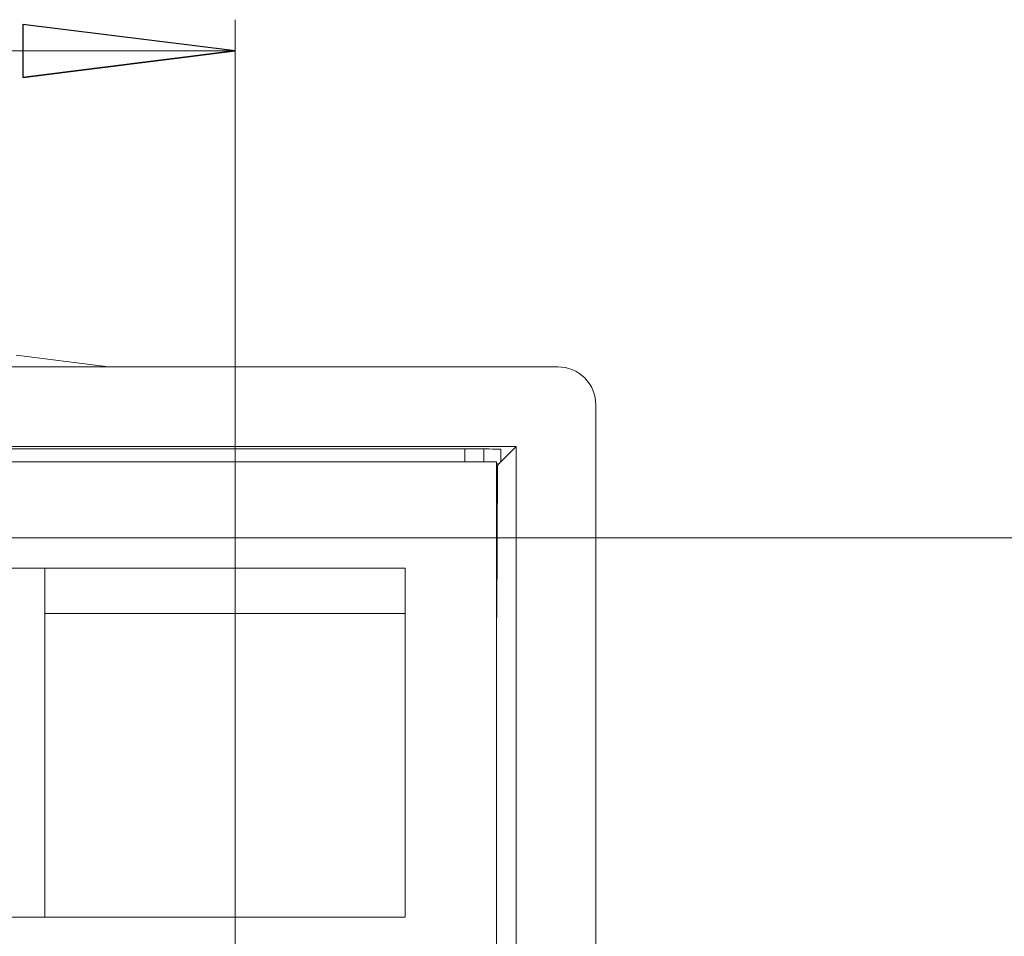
# Model space of a CAD drawing. Header units: millimetres. Extents: x -420 to 420, y -297 to 297.
# Tile 132 of 197: x 196 to 222, y 30 to 54. Entities that reach past the tile are written whole.
import ezdxf

# ---------------------------------------------------------------- set-up
doc = ezdxf.new("R2010")
doc.units = ezdxf.units.MM
doc.header["$MEASUREMENT"] = 0
doc.layers.add('layer 1', color=7, linetype='Continuous')

msp = doc.modelspace()

# ---------------------------------------------------------------- linework, layer by layer
at = {"layer": 'layer 1', "color": 7, "lineweight": 9}
for points in [[(201.2331, -150.8257), (201.2331, -150.8257), (201.2331, 53.7657), (201.2331, 53.7657)], [(140.4515, 52.9388), (140.4515, 52.9388), (201.2331, 52.9388), (201.2331, 52.9388)], [(195.4335, 44.8914), (195.4335, 44.8914), (197.8083, 44.5902), (197.8083, 44.5902)], [(136.4329, 44.5795), (136.4329, 44.5795), (209.7727, 44.5795), (209.7727, 44.5795)], [(210.7773, -154.342), (210.7773, -154.342), (210.7773, 43.5749), (210.7773, 43.5749)], [(144.2759, 42.4697), (144.2759, 42.4697), (208.6676, 42.4697), (208.6676, 42.4697)], [(207.7634, 42.4055), (207.7634, 42.4055), (194.9038, 42.4055), (194.9038, 42.4055)], [(207.3121, 42.0679), (207.3121, 42.0679), (207.3121, 42.4055), (207.3121, 42.4055)], [(207.7634, 42.4055), (207.7634, 42.4055), (207.7634, 42.4055), (207.7634, 42.4055)], [(207.8144, 42.4055), (207.8144, 42.4055), (207.8144, 42.0679), (207.8144, 42.0679)], [(208.1186, 42.4046), (208.1186, 42.4046), (208.1186, 42.4046), (208.1186, 42.4046)], [(208.2657, 42.0679), (208.2657, 42.0679), (208.6676, 42.4697), (208.6676, 42.4697)], [(208.2657, 42.0679), (208.2657, 42.0679), (208.2657, 42.4028), (208.2657, 42.4028)], [(208.2657, 42.4028), (208.2657, 42.4028), (208.2657, 42.4028), (208.2657, 42.4028)], [(208.6676, 14.4399), (208.6676, 14.4399), (208.6676, 42.4697), (208.6676, 42.4697)], [(208.1451, 42.0679), (208.1451, 42.0679), (145.3542, 42.0679), (145.3542, 42.0679)], [(208.1451, -152.8351), (208.1451, -152.8351), (208.1451, 42.0679), (208.1451, 42.0679)], [(208.1451, 42.0098), (208.1696, 42.0098), (208.1907, 42.01), (208.2082, 42.0102)], [(208.1451, 42.0098), (208.1696, 42.0098), (208.1907, 42.01), (208.2082, 42.0102)], [(208.1451, 42.0098), (208.1696, 42.0098), (208.1907, 42.01), (208.2082, 42.0102)], [(208.1451, 42.0098), (208.1696, 42.0098), (208.1907, 42.01), (208.2082, 42.0102)], [(208.1451, 42.0098), (208.1696, 42.0098), (208.1907, 42.01), (208.2082, 42.0102)], [(208.1451, 42.0098), (208.1696, 42.0098), (208.1907, 42.01), (208.2082, 42.0102)], [(208.1451, 42.0098), (208.1696, 42.0098), (208.1907, 42.01), (208.2082, 42.0102)], [(208.1451, 42.0098), (208.1696, 42.0098), (208.1907, 42.01), (208.2082, 42.0102)], [(208.1451, 42.0098), (208.1696, 42.0098), (208.1907, 42.01), (208.2082, 42.0102)], [(208.1451, 42.0098), (208.1696, 42.0098), (208.1907, 42.01), (208.2082, 42.0102)], [(208.1451, 42.0098), (208.1696, 42.0098), (208.1907, 42.01), (208.2082, 42.0102)], [(208.1451, 42.0098), (208.1696, 42.0098), (208.1907, 42.01), (208.2082, 42.0102)], [(208.1451, 42.0098), (208.1696, 42.0098), (208.1907, 42.01), (208.2082, 42.0102)], [(208.1451, 42.0098), (208.1696, 42.0098), (208.1907, 42.01), (208.2082, 42.0102)], [(208.1451, 42.0098), (208.1696, 42.0098), (208.1907, 42.01), (208.2082, 42.0102)], [(208.1451, 42.0096), (208.1696, 42.0098), (208.1907, 42.01), (208.2082, 42.0102)], [(208.1451, 42.0096), (208.1696, 42.0098), (208.1907, 42.01), (208.2082, 42.0102)], [(208.1451, 42.0096), (208.1696, 42.0098), (208.1907, 42.01), (208.2082, 42.0102)], [(208.1451, 42.0096), (208.1696, 42.0098), (208.1907, 42.01), (208.2082, 42.0102)], [(208.1451, 42.0096), (208.1696, 42.0098), (208.1907, 42.01), (208.2082, 42.0102)], [(208.1451, 42.0096), (208.1696, 42.0098), (208.1907, 42.01), (208.2082, 42.0102)], [(208.1451, 42.0098), (208.1451, 42.0098), (208.1451, 42.0096), (208.1451, 42.0096)], [(208.1451, 41.9728), (208.1451, 41.9728), (208.1706, 41.9728), (208.1706, 41.9728)], [(208.1602, 37.9435), (208.1602, 37.9435), (208.1706, 41.9728), (208.1706, 41.9728)], [(208.1706, 41.9728), (208.1706, 41.9728), (208.2082, 42.0102), (208.2082, 42.0102)], [(208.2082, 42.0102), (208.2082, 42.0102), (208.2657, 42.0679), (208.2657, 42.0679)], [(208.2082, 42.0102), (208.2082, 42.0102), (208.2082, 42.0102), (208.2082, 42.0102)], [(141.4562, 40.0585), (141.4562, 40.0585), (224.2573, 40.0585), (224.2573, 40.0585)], [(205.734, 39.2549), (205.734, 39.2549), (184.3284, 39.2549), (184.3284, 39.2549)], [(196.1897, 30.012), (196.1897, 30.012), (196.1897, 39.2549), (196.1897, 39.2549)], [(205.734, 30.012), (205.734, 30.012), (205.734, 39.2549), (205.734, 39.2549)], [(196.1897, 38.0493), (196.1897, 38.0493), (205.734, 38.0493), (205.734, 38.0493)], [(208.1451, 37.9287), (208.1451, 37.9287), (208.1602, 37.9435), (208.1602, 37.9435)], [(208.1451, 37.9435), (208.1451, 37.9435), (208.1602, 37.9435), (208.1602, 37.9435)], [(205.734, 30.012), (205.734, 30.012), (184.3284, 30.012), (184.3284, 30.012)]]:
    msp.add_open_spline(points, degree=3, dxfattribs=at)
at = {"layer": 'layer 1', "color": 7}
for points, knots in [([(195.6071, 52.2357), (195.6071, 52.2357), (195.6071, 53.642), (195.6071, 53.642), (195.6071, 53.642), (195.6071, 53.642), (201.2331, 52.9388), (201.2331, 52.9388), (201.2331, 52.9388), (195.6071, 52.2357), (195.6071, 52.2357)], [0, 0, 0, 0, 0.3333333, 0.3333333, 0.3333333, 0.3333333, 1, 1, 1, 6.6697642, 6.6697642, 6.6697642, 6.6697642]), ([(201.2331, 52.9388), (201.2331, 52.9388), (195.6071, 52.2357), (195.6071, 52.2357), (195.6071, 52.2357), (195.6071, 52.2357), (201.2331, 52.9388), (201.2331, 52.9388)], [0, 0, 0, 0, 0.3333333, 0.3333333, 0.3333333, 0.3333333, 1, 1, 1, 1])]:
    msp.add_open_spline(points, degree=3, knots=knots, dxfattribs=at)
at = {"layer": 'layer 1', "color": 7, "lineweight": 9}
for points, knots in [([(195.6071, 52.2357), (195.6071, 52.2357), (195.6071, 53.642), (195.6071, 53.642), (195.6071, 53.642), (195.6071, 53.642), (201.2331, 52.9388), (201.2331, 52.9388)], [0, 0, 0, 0, 0.3333333, 0.3333333, 0.3333333, 0.3333333, 1, 1, 1, 1]), ([(201.2331, 52.9388), (201.2331, 52.9388), (195.6071, 52.2357), (195.6071, 52.2357), (195.6071, 52.2357), (201.2331, 52.9388), (201.2331, 52.9388)], [0, 0, 0, 0, 1, 1, 1, 6.6697642, 6.6697642, 6.6697642, 6.6697642]), ([(210.7773, 43.5749), (210.7773, 43.8413), (210.6715, 44.0967), (210.4831, 44.2852), (210.4831, 44.2852), (210.2947, 44.4736), (210.0391, 44.5795), (209.7727, 44.5795)], [0, 0, 0, 0, 0.3333333, 0.3333333, 0.3333333, 0.3333333, 1, 1, 1, 1]), ([(208.2657, 42.4028), (208.2657, 42.4036), (208.2129, 42.4043), (208.1186, 42.4046), (208.1186, 42.4046), (208.0244, 42.4053), (207.8966, 42.4055), (207.7634, 42.4055)], [0, 0, 0, 0, 0.3333333, 0.3333333, 0.3333333, 0.3333333, 1, 1, 1, 1]), ([(208.2657, 42.4028), (208.2657, 42.4036), (208.2129, 42.4043), (208.1186, 42.4046), (208.1186, 42.4046), (208.0244, 42.4053), (207.8966, 42.4055), (207.7634, 42.4055)], [0, 0, 0, 0, 0.3333333, 0.3333333, 0.3333333, 0.3333333, 1, 1, 1, 1]), ([(208.2657, 42.4028), (208.2657, 42.4034), (208.2129, 42.4043), (208.1186, 42.4046), (208.1186, 42.4046), (208.0244, 42.4053), (207.8966, 42.4055), (207.7634, 42.4055)], [0, 0, 0, 0, 0.3333333, 0.3333333, 0.3333333, 0.3333333, 1, 1, 1, 1]), ([(208.2657, 42.4028), (208.2657, 42.4034), (208.2129, 42.4043), (208.1186, 42.4046), (208.1186, 42.4046), (208.0244, 42.4053), (207.8966, 42.4055), (207.7634, 42.4055)], [0, 0, 0, 0, 0.3333333, 0.3333333, 0.3333333, 0.3333333, 1, 1, 1, 1]), ([(208.2657, 42.4028), (208.2657, 42.4034), (208.2129, 42.4043), (208.1186, 42.4046), (208.1186, 42.4046), (208.0244, 42.4053), (207.8966, 42.4055), (207.7634, 42.4055)], [0, 0, 0, 0, 0.3333333, 0.3333333, 0.3333333, 0.3333333, 1, 1, 1, 1]), ([(208.2657, 42.4028), (208.2657, 42.4034), (208.2129, 42.4043), (208.1186, 42.4046), (208.1186, 42.4046), (208.0244, 42.4053), (207.8966, 42.4055), (207.7634, 42.4055)], [0, 0, 0, 0, 0.3333333, 0.3333333, 0.3333333, 0.3333333, 1, 1, 1, 1]), ([(208.2657, 42.4028), (208.2657, 42.4034), (208.2129, 42.4043), (208.1186, 42.4046), (208.1186, 42.4046), (208.0244, 42.4053), (207.8966, 42.4055), (207.7634, 42.4055)], [0, 0, 0, 0, 0.3333333, 0.3333333, 0.3333333, 0.3333333, 1, 1, 1, 1]), ([(208.2657, 42.4028), (208.2657, 42.4034), (208.2129, 42.4043), (208.1186, 42.4046), (208.1186, 42.4046), (208.0244, 42.4053), (207.8966, 42.4055), (207.7634, 42.4055)], [0, 0, 0, 0, 0.3333333, 0.3333333, 0.3333333, 0.3333333, 1, 1, 1, 1]), ([(208.2657, 42.4028), (208.2657, 42.4034), (208.2129, 42.4043), (208.1186, 42.4046), (208.1186, 42.4046), (208.0244, 42.4053), (207.8966, 42.4055), (207.7634, 42.4055)], [0, 0, 0, 0, 0.3333333, 0.3333333, 0.3333333, 0.3333333, 1, 1, 1, 1]), ([(208.2657, 42.4028), (208.2657, 42.4034), (208.2129, 42.4043), (208.1186, 42.4046), (208.1186, 42.4046), (208.0244, 42.4053), (207.8966, 42.4055), (207.7634, 42.4055)], [0, 0, 0, 0, 0.3333333, 0.3333333, 0.3333333, 0.3333333, 1, 1, 1, 1]), ([(208.2657, 42.4028), (208.2657, 42.4034), (208.2129, 42.4043), (208.1186, 42.4046), (208.1186, 42.4046), (208.0244, 42.4053), (207.8966, 42.4055), (207.7634, 42.4055)], [0, 0, 0, 0, 0.3333333, 0.3333333, 0.3333333, 0.3333333, 1, 1, 1, 1]), ([(208.2657, 42.4028), (208.2657, 42.4034), (208.2129, 42.4043), (208.1186, 42.4046), (208.1186, 42.4046), (208.0244, 42.4053), (207.8966, 42.4055), (207.7634, 42.4055)], [0, 0, 0, 0, 0.3333333, 0.3333333, 0.3333333, 0.3333333, 1, 1, 1, 1]), ([(208.2657, 42.4028), (208.2657, 42.4034), (208.2129, 42.4043), (208.1186, 42.4046), (208.1186, 42.4046), (208.0244, 42.4053), (207.8966, 42.4055), (207.7634, 42.4055)], [0, 0, 0, 0, 0.3333333, 0.3333333, 0.3333333, 0.3333333, 1, 1, 1, 1]), ([(208.2657, 42.4028), (208.2657, 42.4034), (208.2129, 42.4043), (208.1186, 42.4046), (208.1186, 42.4046), (208.0244, 42.4053), (207.8966, 42.4055), (207.7634, 42.4055)], [0, 0, 0, 0, 0.3333333, 0.3333333, 0.3333333, 0.3333333, 1, 1, 1, 1]), ([(208.2657, 42.4028), (208.2657, 42.4034), (208.2129, 42.4043), (208.1186, 42.4046), (208.1186, 42.4046), (208.0244, 42.4053), (207.8966, 42.4055), (207.7634, 42.4055)], [0, 0, 0, 0, 0.3333333, 0.3333333, 0.3333333, 0.3333333, 1, 1, 1, 1]), ([(208.2657, 42.4028), (208.2657, 42.4034), (208.2129, 42.4043), (208.1186, 42.4046), (208.1186, 42.4046), (208.0244, 42.4053), (207.8966, 42.4055), (207.7634, 42.4055)], [0, 0, 0, 0, 0.3333333, 0.3333333, 0.3333333, 0.3333333, 1, 1, 1, 1]), ([(208.2657, 42.4028), (208.2657, 42.4034), (208.2129, 42.4043), (208.1186, 42.4046), (208.1186, 42.4046), (208.0244, 42.405), (207.8966, 42.4055), (207.7634, 42.4055)], [0, 0, 0, 0, 0.3333333, 0.3333333, 0.3333333, 0.3333333, 1, 1, 1, 1]), ([(208.2657, 42.4028), (208.2657, 42.4034), (208.2129, 42.4043), (208.1186, 42.4046), (208.1186, 42.4046), (208.0244, 42.405), (207.8966, 42.4055), (207.7634, 42.4055)], [0, 0, 0, 0, 0.3333333, 0.3333333, 0.3333333, 0.3333333, 1, 1, 1, 1]), ([(208.2657, 42.4028), (208.2657, 42.4034), (208.2129, 42.4043), (208.1186, 42.4046), (208.1186, 42.4046), (208.0244, 42.405), (207.8966, 42.4055), (207.7634, 42.4055)], [0, 0, 0, 0, 0.3333333, 0.3333333, 0.3333333, 0.3333333, 1, 1, 1, 1]), ([(208.2657, 42.4028), (208.2657, 42.4034), (208.2129, 42.4043), (208.1186, 42.4046), (208.1186, 42.4046), (208.0244, 42.405), (207.8966, 42.4055), (207.7634, 42.4055)], [0, 0, 0, 0, 0.3333333, 0.3333333, 0.3333333, 0.3333333, 1, 1, 1, 1]), ([(208.2657, 42.4028), (208.2657, 42.4034), (208.2129, 42.4043), (208.1186, 42.4046), (208.1186, 42.4046), (208.0244, 42.405), (207.8966, 42.4055), (207.7634, 42.4055)], [0, 0, 0, 0, 0.3333333, 0.3333333, 0.3333333, 0.3333333, 1, 1, 1, 1])]:
    msp.add_open_spline(points, degree=3, knots=knots, dxfattribs=at)

doc.saveas('drawing.dxf')
